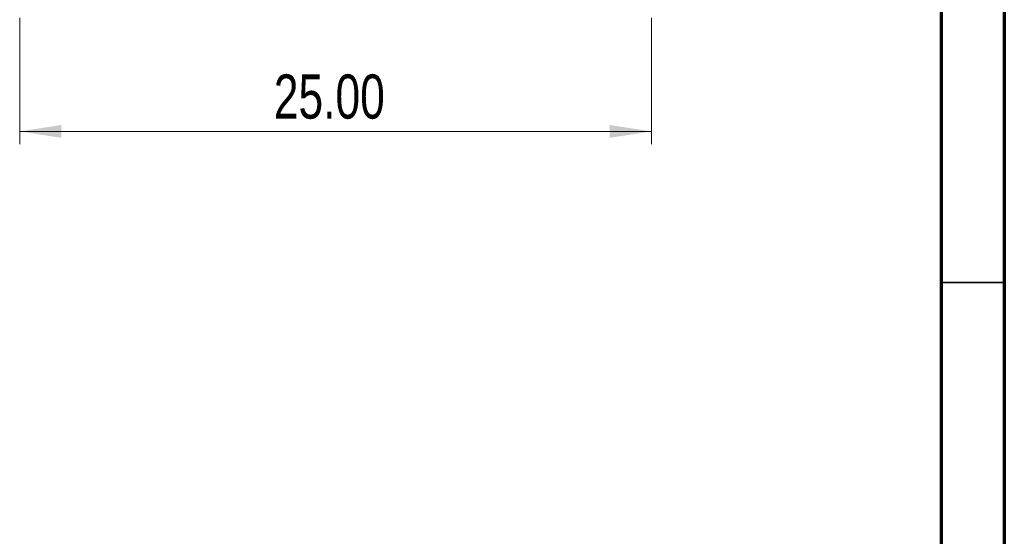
# Model space of a CAD drawing. Header units: millimetres. Extents: x 0 to 205, y 0 to 292.
# Tile 5 of 11: x 127 to 205, y 178 to 219. Entities that reach past the tile are written whole.
import ezdxf

# ---------------------------------------------------------------- set-up
doc = ezdxf.new("R2010")
doc.units = ezdxf.units.MM
doc.styles.add('SLDTEXTSTYLE0', font='TXT', dxfattribs={"width": 0.75})
doc.dimstyles.new('SLDDIMSTYLE2', dxfattribs={"dimtxt": 3.5, "dimasz": 3.302, "dimexe": 0, "dimexo": 0.0625, "dimgap": 0.875, "dimtad": 1, "dimlfac": 0.5, "dimrnd": 1e-09, "dimzin": 4, "dimdsep": 46, "dimtxsty": 'SLDTEXTSTYLE0', "dimsah": 1, "dimcen": 0.09, "dimadec": 0, "dimazin": 1, "dimtfac": 1, "dimtofl": 0, "dimtmove": 0, "dimatfit": 3, "dimfxl": 1, "dimfrac": 2, "dimtolj": 1, "dimtzin": 12, "dimarcsym": 0})

# ---------------------------------------------------------------- blocks, each defined once
blk = doc.blocks.new('_D_2')
at = {"color": 7, "linetype": 'Continuous', "lineweight": 0}
for p, q in [((127.083, 219.453), (127.083, 209.453)), ((177.083, 219.453), (177.083, 209.453)), ((177.083, 210.453), (127.083, 210.453))]:
    blk.add_line(p, q, dxfattribs=at)
at = {"color": 7, "linetype": 'Continuous', "lineweight": 18}
for points in [[(127.083, 210.453), (130.385, 209.945), (130.385, 210.961)], [(177.083, 210.453), (173.781, 210.961), (173.781, 209.945)]]:
    blk.add_solid(points, dxfattribs=at)
at = {"color": 7, "linetype": 'Continuous', "lineweight": 18, "insert": (147.193, 214.965), "char_height": 3.5, "attachment_point": 1, "style": 'SLDTEXTSTYLE0'}
blk.add_mtext('25.00', dxfattribs=at)

msp = doc.modelspace()

# ---------------------------------------------------------------- linework, layer by layer
at = {"color": 7, "linetype": 'Continuous', "lineweight": 70}
for p, q in [((205, 292), (205, 5)), ((200, 287), (200, 10))]:
    msp.add_line(p, q, dxfattribs=at)
at = {"color": 7, "linetype": 'Continuous', "lineweight": 35}
msp.add_line((200, 198.5), (205, 198.5), dxfattribs=at)

# ---------------------------------------------------------------- dimensions: what is measured, and where the dimension line sits
at = {"color": 7, "linetype": 'Continuous', "lineweight": 18}
dim = msp.add_linear_dim(base=(127.083, 210.453), p1=(177.083, 220.453), p2=(127.083, 220.453), dimstyle='SLDDIMSTYLE2', dxfattribs=at)
dim.commit()
dim.dimension.update_dxf_attribs({"geometry": '_D_2', "text_midpoint": (153.012, 210.453), "dimtype": 160})

doc.saveas('drawing.dxf')
